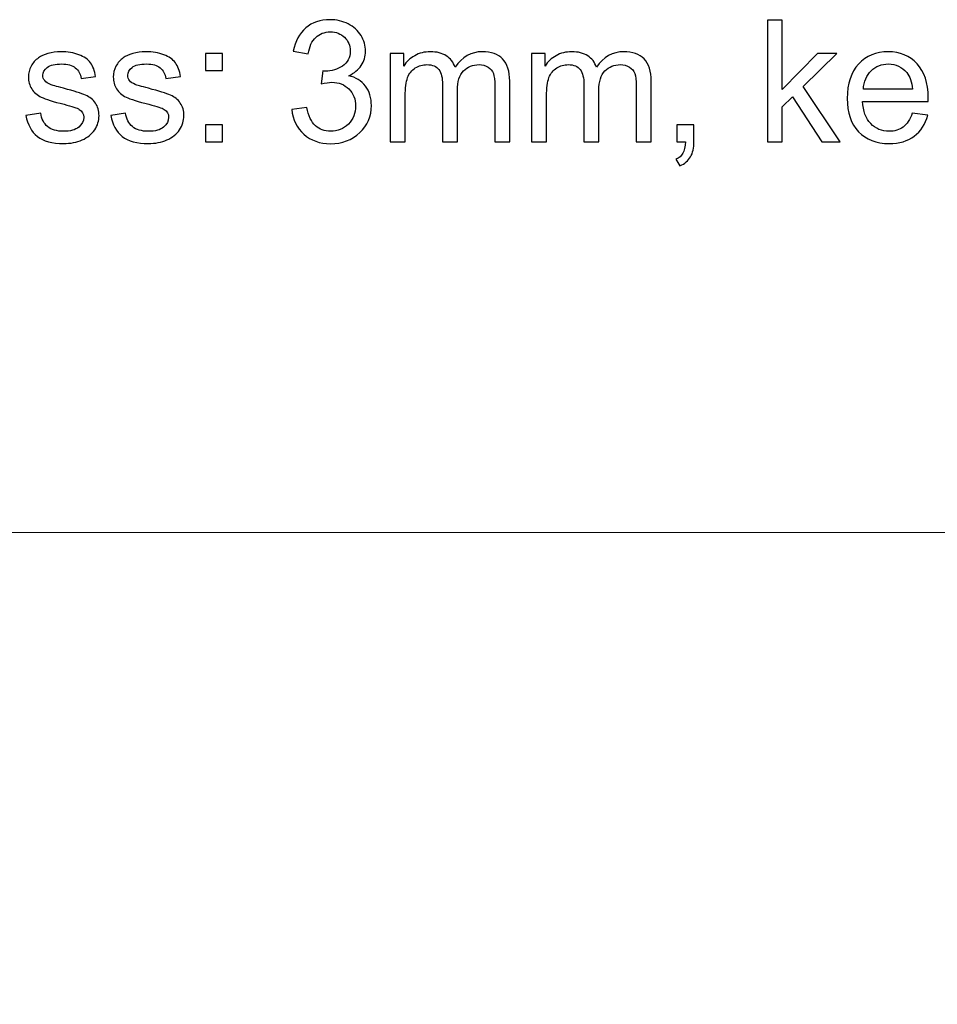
# Model space of a CAD drawing. Header units: millimetres. Extents: x -642 to 704, y -539 to 529.
# Tile 15 of 42: x -610 to -579, y 201 to 234. Entities that reach past the tile are written whole.
import ezdxf

# ---------------------------------------------------------------- set-up
doc = ezdxf.new("R2010")
doc.units = ezdxf.units.MM
doc.header["$MEASUREMENT"] = 0
doc.layers.add('Layer 1', color=7, linetype='Continuous')

msp = doc.modelspace()

# ---------------------------------------------------------------- linework, layer by layer
at = {"layer": 'Layer 1'}
for points, knots in [([(-600.6443, 231.1638), (-600.6443, 231.1638), (-600.1476, 231.2316), (-600.1476, 231.2316), (-600.1476, 231.2316), (-600.0902, 230.9493), (-599.9943, 230.7462), (-599.8579, 230.622), (-599.8579, 230.622), (-599.7215, 230.4978), (-599.554, 230.4357), (-599.3555, 230.4357), (-599.3555, 230.4357), (-599.1203, 230.4357), (-598.9219, 230.5166), (-598.7619, 230.6784), (-598.7619, 230.6784), (-598.602, 230.8402), (-598.522, 231.0406), (-598.522, 231.2795), (-598.522, 231.2795), (-598.522, 231.5072), (-598.5964, 231.6954), (-598.7459, 231.844), (-598.7459, 231.844), (-598.8946, 231.9917), (-599.0837, 232.066), (-599.3141, 232.066), (-599.3141, 232.066), (-599.4082, 232.066), (-599.5249, 232.0472), (-599.665, 232.0105), (-599.665, 232.0105), (-599.665, 232.0105), (-599.6095, 232.4451), (-599.6095, 232.4451), (-599.6095, 232.4451), (-599.5766, 232.4414), (-599.5493, 232.4395), (-599.5296, 232.4395), (-599.5296, 232.4395), (-599.317, 232.4395), (-599.1269, 232.495), (-598.9567, 232.605), (-598.9567, 232.605), (-598.7873, 232.7151), (-598.7027, 232.8844), (-598.7027, 233.113), (-598.7027, 233.113), (-598.7027, 233.2946), (-598.7647, 233.4451), (-598.888, 233.5646), (-598.888, 233.5646), (-599.0112, 233.6841), (-599.1702, 233.7433), (-599.3649, 233.7433), (-599.3649, 233.7433), (-599.5587, 233.7433), (-599.7196, 233.6822), (-599.8485, 233.5599), (-599.8485, 233.5599), (-599.9774, 233.4376), (-600.0601, 233.2541), (-600.0968, 233.0096), (-600.0968, 233.0096), (-600.0968, 233.0096), (-600.5935, 233.0999), (-600.5935, 233.0999), (-600.5935, 233.0999), (-600.5324, 233.4329), (-600.395, 233.6916), (-600.1796, 233.875), (-600.1796, 233.875), (-599.9651, 234.0585), (-599.697, 234.1497), (-599.3772, 234.1497), (-599.3772, 234.1497), (-599.157, 234.1497), (-598.9538, 234.1027), (-598.7685, 234.0077), (-598.7685, 234.0077), (-598.5822, 233.9136), (-598.4402, 233.7847), (-598.3424, 233.622), (-598.3424, 233.622), (-598.2436, 233.4583), (-598.1947, 233.2852), (-598.1947, 233.1017), (-598.1947, 233.1017), (-598.1947, 232.9277), (-598.2417, 232.7697), (-598.3348, 232.6267), (-598.3348, 232.6267), (-598.4289, 232.4837), (-598.5681, 232.3699), (-598.7516, 232.2852), (-598.7516, 232.2852), (-598.5126, 232.2306), (-598.3273, 232.1159), (-598.1947, 231.9418), (-598.1947, 231.9418), (-598.063, 231.7687), (-597.9971, 231.5505), (-597.9971, 231.2899), (-597.9971, 231.2899), (-597.9971, 230.9371), (-598.126, 230.637), (-598.3828, 230.3915), (-598.3828, 230.3915), (-598.6406, 230.146), (-598.9661, 230.0237), (-599.3593, 230.0237), (-599.3593, 230.0237), (-599.7139, 230.0237), (-600.0084, 230.13), (-600.2426, 230.3416), (-600.2426, 230.3416), (-600.4778, 230.5533), (-600.6114, 230.8271), (-600.6443, 231.1638)], [0, 0, 0, 0, 0.0322581, 0.0322581, 0.0322581, 0.0322581, 0.0645161, 0.0645161, 0.0645161, 0.0645161, 0.0967742, 0.0967742, 0.0967742, 0.0967742, 0.1290323, 0.1290323, 0.1290323, 0.1290323, 0.1612903, 0.1612903, 0.1612903, 0.1612903, 0.1935484, 0.1935484, 0.1935484, 0.1935484, 0.2258065, 0.2258065, 0.2258065, 0.2258065, 0.2580645, 0.2580645, 0.2580645, 0.2580645, 0.2903226, 0.2903226, 0.2903226, 0.2903226, 0.3225806, 0.3225806, 0.3225806, 0.3225806, 0.3548387, 0.3548387, 0.3548387, 0.3548387, 0.3870968, 0.3870968, 0.3870968, 0.3870968, 0.4193548, 0.4193548, 0.4193548, 0.4193548, 0.4516129, 0.4516129, 0.4516129, 0.4516129, 0.483871, 0.483871, 0.483871, 0.483871, 0.516129, 0.516129, 0.516129, 0.516129, 0.5483871, 0.5483871, 0.5483871, 0.5483871, 0.5806452, 0.5806452, 0.5806452, 0.5806452, 0.6129032, 0.6129032, 0.6129032, 0.6129032, 0.6451613, 0.6451613, 0.6451613, 0.6451613, 0.6774194, 0.6774194, 0.6774194, 0.6774194, 0.7096774, 0.7096774, 0.7096774, 0.7096774, 0.7419355, 0.7419355, 0.7419355, 0.7419355, 0.7741935, 0.7741935, 0.7741935, 0.7741935, 0.8064516, 0.8064516, 0.8064516, 0.8064516, 0.8387097, 0.8387097, 0.8387097, 0.8387097, 0.8709677, 0.8709677, 0.8709677, 0.8709677, 0.9032258, 0.9032258, 0.9032258, 0.9032258, 0.9354839, 0.9354839, 0.9354839, 0.9354839, 1, 1, 1, 1]), ([(-584.8278, 230.0914), (-584.8278, 230.0914), (-584.8278, 234.1328), (-584.8278, 234.1328), (-584.8278, 234.1328), (-584.8278, 234.1328), (-584.3311, 234.1328), (-584.3311, 234.1328), (-584.3311, 234.1328), (-584.3311, 234.1328), (-584.3311, 231.8308), (-584.3311, 231.8308), (-584.3311, 231.8308), (-584.3311, 231.8308), (-583.157, 233.0208), (-583.157, 233.0208), (-583.157, 233.0208), (-583.157, 233.0208), (-582.5155, 233.0208), (-582.5155, 233.0208), (-582.5155, 233.0208), (-582.5155, 233.0208), (-583.6331, 231.9324), (-583.6331, 231.9324), (-583.6331, 231.9324), (-583.6331, 231.9324), (-582.4026, 230.0914), (-582.4026, 230.0914), (-582.4026, 230.0914), (-582.4026, 230.0914), (-583.0141, 230.0914), (-583.0141, 230.0914), (-583.0141, 230.0914), (-583.0141, 230.0914), (-583.9868, 231.5881), (-583.9868, 231.5881), (-583.9868, 231.5881), (-583.9868, 231.5881), (-584.3311, 231.2532), (-584.3311, 231.2532), (-584.3311, 231.2532), (-584.3311, 231.2532), (-584.3311, 230.0914), (-584.3311, 230.0914), (-584.3311, 230.0914), (-584.3311, 230.0914), (-584.8278, 230.0914), (-584.8278, 230.0914)], [0, 0, 0, 0, 0.0769231, 0.0769231, 0.0769231, 0.0769231, 0.1538462, 0.1538462, 0.1538462, 0.1538462, 0.2307692, 0.2307692, 0.2307692, 0.2307692, 0.3076923, 0.3076923, 0.3076923, 0.3076923, 0.3846154, 0.3846154, 0.3846154, 0.3846154, 0.4615385, 0.4615385, 0.4615385, 0.4615385, 0.5384615, 0.5384615, 0.5384615, 0.5384615, 0.6153846, 0.6153846, 0.6153846, 0.6153846, 0.6923077, 0.6923077, 0.6923077, 0.6923077, 0.7692308, 0.7692308, 0.7692308, 0.7692308, 0.8461538, 0.8461538, 0.8461538, 0.8461538, 1, 1, 1, 1]), ([(-609.4872, 230.9663), (-609.4872, 230.9663), (-608.9962, 231.0453), (-608.9962, 231.0453), (-608.9962, 231.0453), (-608.9689, 230.8487), (-608.8917, 230.6982), (-608.7657, 230.5928), (-608.7657, 230.5928), (-608.6396, 230.4884), (-608.4628, 230.4357), (-608.237, 230.4357), (-608.237, 230.4357), (-608.0084, 230.4357), (-607.8391, 230.4818), (-607.7281, 230.5749), (-607.7281, 230.5749), (-607.618, 230.6671), (-607.5625, 230.7763), (-607.5625, 230.9014), (-607.5625, 230.9014), (-607.5625, 231.0133), (-607.6123, 231.1017), (-607.7111, 231.1657), (-607.7111, 231.1657), (-607.7807, 231.2099), (-607.9501, 231.2654), (-608.2191, 231.3341), (-608.2191, 231.3341), (-608.5822, 231.4254), (-608.8334, 231.5044), (-608.9745, 231.5712), (-608.9745, 231.5712), (-609.1147, 231.6389), (-609.221, 231.7311), (-609.2934, 231.8496), (-609.2934, 231.8496), (-609.3659, 231.9672), (-609.4026, 232.098), (-609.4026, 232.241), (-609.4026, 232.241), (-609.4026, 232.3717), (-609.3725, 232.4922), (-609.3132, 232.6032), (-609.3132, 232.6032), (-609.253, 232.7142), (-609.1721, 232.8064), (-609.0695, 232.8797), (-609.0695, 232.8797), (-608.9924, 232.9362), (-608.887, 232.9842), (-608.7544, 233.0237), (-608.7544, 233.0237), (-608.6208, 233.0632), (-608.4788, 233.0829), (-608.3264, 233.0829), (-608.3264, 233.0829), (-608.0968, 233.0829), (-607.8955, 233.05), (-607.7224, 232.9832), (-607.7224, 232.9832), (-607.5484, 232.9174), (-607.4204, 232.8271), (-607.3376, 232.7142), (-607.3376, 232.7142), (-607.2558, 232.6003), (-607.1984, 232.4489), (-607.1674, 232.2588), (-607.1674, 232.2588), (-607.1674, 232.2588), (-607.6528, 232.1911), (-607.6528, 232.1911), (-607.6528, 232.1911), (-607.6744, 232.3435), (-607.7384, 232.463), (-607.8438, 232.5486), (-607.8438, 232.5486), (-607.9491, 232.6342), (-608.0978, 232.6765), (-608.2906, 232.6765), (-608.2906, 232.6765), (-608.5173, 232.6765), (-608.6801, 232.6389), (-608.777, 232.5636), (-608.777, 232.5636), (-608.8739, 232.4884), (-608.9228, 232.4), (-608.9228, 232.2993), (-608.9228, 232.2993), (-608.9228, 232.2353), (-608.903, 232.177), (-608.8626, 232.1253), (-608.8626, 232.1253), (-608.8221, 232.0726), (-608.7591, 232.0284), (-608.6725, 231.9936), (-608.6725, 231.9936), (-608.6227, 231.9747), (-608.4778, 231.9324), (-608.2351, 231.8666), (-608.2351, 231.8666), (-607.8852, 231.7734), (-607.6406, 231.6963), (-607.5013, 231.637), (-607.5013, 231.637), (-607.3621, 231.5778), (-607.253, 231.4903), (-607.174, 231.3774), (-607.174, 231.3774), (-607.094, 231.2636), (-607.0545, 231.1224), (-607.0545, 230.9531), (-607.0545, 230.9531), (-607.0545, 230.7885), (-607.1025, 230.6333), (-607.1994, 230.4874), (-607.1994, 230.4874), (-607.2963, 230.3416), (-607.4355, 230.2287), (-607.617, 230.1488), (-607.617, 230.1488), (-607.7995, 230.0688), (-608.0056, 230.0293), (-608.2351, 230.0293), (-608.2351, 230.0293), (-608.6152, 230.0293), (-608.9059, 230.1083), (-609.1053, 230.2654), (-609.1053, 230.2654), (-609.3047, 230.4235), (-609.4317, 230.6568), (-609.4872, 230.9663)], [0, 0, 0, 0, 0.0294118, 0.0294118, 0.0294118, 0.0294118, 0.0588235, 0.0588235, 0.0588235, 0.0588235, 0.0882353, 0.0882353, 0.0882353, 0.0882353, 0.1176471, 0.1176471, 0.1176471, 0.1176471, 0.1470588, 0.1470588, 0.1470588, 0.1470588, 0.1764706, 0.1764706, 0.1764706, 0.1764706, 0.2058824, 0.2058824, 0.2058824, 0.2058824, 0.2352941, 0.2352941, 0.2352941, 0.2352941, 0.2647059, 0.2647059, 0.2647059, 0.2647059, 0.2941176, 0.2941176, 0.2941176, 0.2941176, 0.3235294, 0.3235294, 0.3235294, 0.3235294, 0.3529412, 0.3529412, 0.3529412, 0.3529412, 0.3823529, 0.3823529, 0.3823529, 0.3823529, 0.4117647, 0.4117647, 0.4117647, 0.4117647, 0.4411765, 0.4411765, 0.4411765, 0.4411765, 0.4705882, 0.4705882, 0.4705882, 0.4705882, 0.5, 0.5, 0.5, 0.5, 0.5294118, 0.5294118, 0.5294118, 0.5294118, 0.5588235, 0.5588235, 0.5588235, 0.5588235, 0.5882353, 0.5882353, 0.5882353, 0.5882353, 0.6176471, 0.6176471, 0.6176471, 0.6176471, 0.6470588, 0.6470588, 0.6470588, 0.6470588, 0.6764706, 0.6764706, 0.6764706, 0.6764706, 0.7058824, 0.7058824, 0.7058824, 0.7058824, 0.7352941, 0.7352941, 0.7352941, 0.7352941, 0.7647059, 0.7647059, 0.7647059, 0.7647059, 0.7941176, 0.7941176, 0.7941176, 0.7941176, 0.8235294, 0.8235294, 0.8235294, 0.8235294, 0.8529412, 0.8529412, 0.8529412, 0.8529412, 0.8823529, 0.8823529, 0.8823529, 0.8823529, 0.9117647, 0.9117647, 0.9117647, 0.9117647, 0.9411765, 0.9411765, 0.9411765, 0.9411765, 1, 1, 1, 1]), ([(-606.665, 230.9663), (-606.665, 230.9663), (-606.174, 231.0453), (-606.174, 231.0453), (-606.174, 231.0453), (-606.1467, 230.8487), (-606.0695, 230.6982), (-605.9435, 230.5928), (-605.9435, 230.5928), (-605.8174, 230.4884), (-605.6406, 230.4357), (-605.4148, 230.4357), (-605.4148, 230.4357), (-605.1862, 230.4357), (-605.0169, 230.4818), (-604.9059, 230.5749), (-604.9059, 230.5749), (-604.7958, 230.6671), (-604.7403, 230.7763), (-604.7403, 230.9014), (-604.7403, 230.9014), (-604.7403, 231.0133), (-604.7901, 231.1017), (-604.8889, 231.1657), (-604.8889, 231.1657), (-604.9585, 231.2099), (-605.1279, 231.2654), (-605.3969, 231.3341), (-605.3969, 231.3341), (-605.76, 231.4254), (-606.0112, 231.5044), (-606.1523, 231.5712), (-606.1523, 231.5712), (-606.2925, 231.6389), (-606.3988, 231.7311), (-606.4712, 231.8496), (-606.4712, 231.8496), (-606.5437, 231.9672), (-606.5804, 232.098), (-606.5804, 232.241), (-606.5804, 232.241), (-606.5804, 232.3717), (-606.5503, 232.4922), (-606.491, 232.6032), (-606.491, 232.6032), (-606.4308, 232.7142), (-606.3499, 232.8064), (-606.2473, 232.8797), (-606.2473, 232.8797), (-606.1702, 232.9362), (-606.0648, 232.9842), (-605.9322, 233.0237), (-605.9322, 233.0237), (-605.7986, 233.0632), (-605.6566, 233.0829), (-605.5042, 233.0829), (-605.5042, 233.0829), (-605.2746, 233.0829), (-605.0733, 233.05), (-604.9002, 232.9832), (-604.9002, 232.9832), (-604.7262, 232.9174), (-604.5982, 232.8271), (-604.5154, 232.7142), (-604.5154, 232.7142), (-604.4336, 232.6003), (-604.3762, 232.4489), (-604.3452, 232.2588), (-604.3452, 232.2588), (-604.3452, 232.2588), (-604.8306, 232.1911), (-604.8306, 232.1911), (-604.8306, 232.1911), (-604.8522, 232.3435), (-604.9162, 232.463), (-605.0216, 232.5486), (-605.0216, 232.5486), (-605.1269, 232.6342), (-605.2756, 232.6765), (-605.4684, 232.6765), (-605.4684, 232.6765), (-605.6951, 232.6765), (-605.8579, 232.6389), (-605.9548, 232.5636), (-605.9548, 232.5636), (-606.0517, 232.4884), (-606.1006, 232.4), (-606.1006, 232.2993), (-606.1006, 232.2993), (-606.1006, 232.2353), (-606.0808, 232.177), (-606.0404, 232.1253), (-606.0404, 232.1253), (-605.9999, 232.0726), (-605.9369, 232.0284), (-605.8503, 231.9936), (-605.8503, 231.9936), (-605.8005, 231.9747), (-605.6556, 231.9324), (-605.4129, 231.8666), (-605.4129, 231.8666), (-605.063, 231.7734), (-604.8184, 231.6963), (-604.6791, 231.637), (-604.6791, 231.637), (-604.5399, 231.5778), (-604.4308, 231.4903), (-604.3518, 231.3774), (-604.3518, 231.3774), (-604.2718, 231.2636), (-604.2323, 231.1224), (-604.2323, 230.9531), (-604.2323, 230.9531), (-604.2323, 230.7885), (-604.2803, 230.6333), (-604.3772, 230.4874), (-604.3772, 230.4874), (-604.4741, 230.3416), (-604.6133, 230.2287), (-604.7948, 230.1488), (-604.7948, 230.1488), (-604.9773, 230.0688), (-605.1834, 230.0293), (-605.4129, 230.0293), (-605.4129, 230.0293), (-605.793, 230.0293), (-606.0837, 230.1083), (-606.2831, 230.2654), (-606.2831, 230.2654), (-606.4825, 230.4235), (-606.6095, 230.6568), (-606.665, 230.9663)], [0, 0, 0, 0, 0.0294118, 0.0294118, 0.0294118, 0.0294118, 0.0588235, 0.0588235, 0.0588235, 0.0588235, 0.0882353, 0.0882353, 0.0882353, 0.0882353, 0.1176471, 0.1176471, 0.1176471, 0.1176471, 0.1470588, 0.1470588, 0.1470588, 0.1470588, 0.1764706, 0.1764706, 0.1764706, 0.1764706, 0.2058824, 0.2058824, 0.2058824, 0.2058824, 0.2352941, 0.2352941, 0.2352941, 0.2352941, 0.2647059, 0.2647059, 0.2647059, 0.2647059, 0.2941176, 0.2941176, 0.2941176, 0.2941176, 0.3235294, 0.3235294, 0.3235294, 0.3235294, 0.3529412, 0.3529412, 0.3529412, 0.3529412, 0.3823529, 0.3823529, 0.3823529, 0.3823529, 0.4117647, 0.4117647, 0.4117647, 0.4117647, 0.4411765, 0.4411765, 0.4411765, 0.4411765, 0.4705882, 0.4705882, 0.4705882, 0.4705882, 0.5, 0.5, 0.5, 0.5, 0.5294118, 0.5294118, 0.5294118, 0.5294118, 0.5588235, 0.5588235, 0.5588235, 0.5588235, 0.5882353, 0.5882353, 0.5882353, 0.5882353, 0.6176471, 0.6176471, 0.6176471, 0.6176471, 0.6470588, 0.6470588, 0.6470588, 0.6470588, 0.6764706, 0.6764706, 0.6764706, 0.6764706, 0.7058824, 0.7058824, 0.7058824, 0.7058824, 0.7352941, 0.7352941, 0.7352941, 0.7352941, 0.7647059, 0.7647059, 0.7647059, 0.7647059, 0.7941176, 0.7941176, 0.7941176, 0.7941176, 0.8235294, 0.8235294, 0.8235294, 0.8235294, 0.8529412, 0.8529412, 0.8529412, 0.8529412, 0.8823529, 0.8823529, 0.8823529, 0.8823529, 0.9117647, 0.9117647, 0.9117647, 0.9117647, 0.9411765, 0.9411765, 0.9411765, 0.9411765, 1, 1, 1, 1]), ([(-603.5098, 232.4564), (-603.5098, 232.4564), (-603.5098, 233.0208), (-603.5098, 233.0208), (-603.5098, 233.0208), (-603.5098, 233.0208), (-602.9454, 233.0208), (-602.9454, 233.0208), (-602.9454, 233.0208), (-602.9454, 233.0208), (-602.9454, 232.4564), (-602.9454, 232.4564), (-602.9454, 232.4564), (-602.9454, 232.4564), (-603.5098, 232.4564), (-603.5098, 232.4564)], [0, 0, 0, 0, 0.2, 0.2, 0.2, 0.2, 0.4, 0.4, 0.4, 0.4, 0.6, 0.6, 0.6, 0.6, 1, 1, 1, 1]), ([(-597.3697, 230.0914), (-597.3697, 230.0914), (-597.3697, 233.0208), (-597.3697, 233.0208), (-597.3697, 233.0208), (-597.3697, 233.0208), (-596.9238, 233.0208), (-596.9238, 233.0208), (-596.9238, 233.0208), (-596.9238, 233.0208), (-596.9238, 232.6069), (-596.9238, 232.6069), (-596.9238, 232.6069), (-596.8325, 232.7499), (-596.7102, 232.8656), (-596.5578, 232.9522), (-596.5578, 232.9522), (-596.4054, 233.0397), (-596.2323, 233.0829), (-596.0376, 233.0829), (-596.0376, 233.0829), (-595.8212, 233.0829), (-595.6434, 233.0378), (-595.5051, 232.9484), (-595.5051, 232.9484), (-595.3668, 232.8581), (-595.269, 232.733), (-595.2126, 232.5712), (-595.2126, 232.5712), (-594.9793, 232.9127), (-594.6773, 233.0829), (-594.3048, 233.0829), (-594.3048, 233.0829), (-594.0131, 233.0829), (-593.7883, 233.003), (-593.6321, 232.8421), (-593.6321, 232.8421), (-593.475, 232.6812), (-593.396, 232.4338), (-593.396, 232.0999), (-593.396, 232.0999), (-593.396, 232.0999), (-593.396, 230.0914), (-593.396, 230.0914), (-593.396, 230.0914), (-593.396, 230.0914), (-593.8927, 230.0914), (-593.8927, 230.0914), (-593.8927, 230.0914), (-593.8927, 230.0914), (-593.8927, 231.9352), (-593.8927, 231.9352), (-593.8927, 231.9352), (-593.8927, 232.1328), (-593.9097, 232.2758), (-593.9416, 232.3633), (-593.9416, 232.3633), (-593.9736, 232.4508), (-594.0319, 232.5204), (-594.1176, 232.574), (-594.1176, 232.574), (-594.2022, 232.6276), (-594.3019, 232.654), (-594.4158, 232.654), (-594.4158, 232.654), (-594.6227, 232.654), (-594.7939, 232.5853), (-594.9303, 232.4489), (-594.9303, 232.4489), (-595.0668, 232.3115), (-595.1345, 232.0923), (-595.1345, 231.7913), (-595.1345, 231.7913), (-595.1345, 231.7913), (-595.1345, 230.0914), (-595.1345, 230.0914), (-595.1345, 230.0914), (-595.1345, 230.0914), (-595.6312, 230.0914), (-595.6312, 230.0914), (-595.6312, 230.0914), (-595.6312, 230.0914), (-595.6312, 231.9926), (-595.6312, 231.9926), (-595.6312, 231.9926), (-595.6312, 232.2128), (-595.6716, 232.3783), (-595.7525, 232.4884), (-595.7525, 232.4884), (-595.8335, 232.5985), (-595.9661, 232.654), (-596.1495, 232.654), (-596.1495, 232.654), (-596.2888, 232.654), (-596.4176, 232.6173), (-596.5362, 232.5439), (-596.5362, 232.5439), (-596.6547, 232.4705), (-596.7403, 232.3633), (-596.7939, 232.2212), (-596.7939, 232.2212), (-596.8466, 232.0801), (-596.873, 231.876), (-596.873, 231.6097), (-596.873, 231.6097), (-596.873, 231.6097), (-596.873, 230.0914), (-596.873, 230.0914), (-596.873, 230.0914), (-596.873, 230.0914), (-597.3697, 230.0914), (-597.3697, 230.0914)], [0, 0, 0, 0, 0.0344828, 0.0344828, 0.0344828, 0.0344828, 0.0689655, 0.0689655, 0.0689655, 0.0689655, 0.1034483, 0.1034483, 0.1034483, 0.1034483, 0.137931, 0.137931, 0.137931, 0.137931, 0.1724138, 0.1724138, 0.1724138, 0.1724138, 0.2068966, 0.2068966, 0.2068966, 0.2068966, 0.2413793, 0.2413793, 0.2413793, 0.2413793, 0.2758621, 0.2758621, 0.2758621, 0.2758621, 0.3103448, 0.3103448, 0.3103448, 0.3103448, 0.3448276, 0.3448276, 0.3448276, 0.3448276, 0.3793103, 0.3793103, 0.3793103, 0.3793103, 0.4137931, 0.4137931, 0.4137931, 0.4137931, 0.4482759, 0.4482759, 0.4482759, 0.4482759, 0.4827586, 0.4827586, 0.4827586, 0.4827586, 0.5172414, 0.5172414, 0.5172414, 0.5172414, 0.5517241, 0.5517241, 0.5517241, 0.5517241, 0.5862069, 0.5862069, 0.5862069, 0.5862069, 0.6206897, 0.6206897, 0.6206897, 0.6206897, 0.6551724, 0.6551724, 0.6551724, 0.6551724, 0.6896552, 0.6896552, 0.6896552, 0.6896552, 0.7241379, 0.7241379, 0.7241379, 0.7241379, 0.7586207, 0.7586207, 0.7586207, 0.7586207, 0.7931034, 0.7931034, 0.7931034, 0.7931034, 0.8275862, 0.8275862, 0.8275862, 0.8275862, 0.862069, 0.862069, 0.862069, 0.862069, 0.8965517, 0.8965517, 0.8965517, 0.8965517, 0.9310345, 0.9310345, 0.9310345, 0.9310345, 1, 1, 1, 1]), ([(-592.6679, 230.0914), (-592.6679, 230.0914), (-592.6679, 233.0208), (-592.6679, 233.0208), (-592.6679, 233.0208), (-592.6679, 233.0208), (-592.222, 233.0208), (-592.222, 233.0208), (-592.222, 233.0208), (-592.222, 233.0208), (-592.222, 232.6069), (-592.222, 232.6069), (-592.222, 232.6069), (-592.1307, 232.7499), (-592.0084, 232.8656), (-591.856, 232.9522), (-591.856, 232.9522), (-591.7036, 233.0397), (-591.5305, 233.0829), (-591.3358, 233.0829), (-591.3358, 233.0829), (-591.1194, 233.0829), (-590.9416, 233.0378), (-590.8033, 232.9484), (-590.8033, 232.9484), (-590.665, 232.8581), (-590.5672, 232.733), (-590.5108, 232.5712), (-590.5108, 232.5712), (-590.2775, 232.9127), (-589.9755, 233.0829), (-589.603, 233.0829), (-589.603, 233.0829), (-589.3113, 233.0829), (-589.0865, 233.003), (-588.9303, 232.8421), (-588.9303, 232.8421), (-588.7732, 232.6812), (-588.6942, 232.4338), (-588.6942, 232.0999), (-588.6942, 232.0999), (-588.6942, 232.0999), (-588.6942, 230.0914), (-588.6942, 230.0914), (-588.6942, 230.0914), (-588.6942, 230.0914), (-589.1909, 230.0914), (-589.1909, 230.0914), (-589.1909, 230.0914), (-589.1909, 230.0914), (-589.1909, 231.9352), (-589.1909, 231.9352), (-589.1909, 231.9352), (-589.1909, 232.1328), (-589.2079, 232.2758), (-589.2398, 232.3633), (-589.2398, 232.3633), (-589.2718, 232.4508), (-589.3301, 232.5204), (-589.4158, 232.574), (-589.4158, 232.574), (-589.5004, 232.6276), (-589.6001, 232.654), (-589.714, 232.654), (-589.714, 232.654), (-589.9209, 232.654), (-590.0921, 232.5853), (-590.2285, 232.4489), (-590.2285, 232.4489), (-590.365, 232.3115), (-590.4327, 232.0923), (-590.4327, 231.7913), (-590.4327, 231.7913), (-590.4327, 231.7913), (-590.4327, 230.0914), (-590.4327, 230.0914), (-590.4327, 230.0914), (-590.4327, 230.0914), (-590.9294, 230.0914), (-590.9294, 230.0914), (-590.9294, 230.0914), (-590.9294, 230.0914), (-590.9294, 231.9926), (-590.9294, 231.9926), (-590.9294, 231.9926), (-590.9294, 232.2128), (-590.9698, 232.3783), (-591.0507, 232.4884), (-591.0507, 232.4884), (-591.1317, 232.5985), (-591.2643, 232.654), (-591.4477, 232.654), (-591.4477, 232.654), (-591.587, 232.654), (-591.7158, 232.6173), (-591.8344, 232.5439), (-591.8344, 232.5439), (-591.9529, 232.4705), (-592.0385, 232.3633), (-592.0921, 232.2212), (-592.0921, 232.2212), (-592.1448, 232.0801), (-592.1712, 231.876), (-592.1712, 231.6097), (-592.1712, 231.6097), (-592.1712, 231.6097), (-592.1712, 230.0914), (-592.1712, 230.0914), (-592.1712, 230.0914), (-592.1712, 230.0914), (-592.6679, 230.0914), (-592.6679, 230.0914)], [0, 0, 0, 0, 0.0344828, 0.0344828, 0.0344828, 0.0344828, 0.0689655, 0.0689655, 0.0689655, 0.0689655, 0.1034483, 0.1034483, 0.1034483, 0.1034483, 0.137931, 0.137931, 0.137931, 0.137931, 0.1724138, 0.1724138, 0.1724138, 0.1724138, 0.2068966, 0.2068966, 0.2068966, 0.2068966, 0.2413793, 0.2413793, 0.2413793, 0.2413793, 0.2758621, 0.2758621, 0.2758621, 0.2758621, 0.3103448, 0.3103448, 0.3103448, 0.3103448, 0.3448276, 0.3448276, 0.3448276, 0.3448276, 0.3793103, 0.3793103, 0.3793103, 0.3793103, 0.4137931, 0.4137931, 0.4137931, 0.4137931, 0.4482759, 0.4482759, 0.4482759, 0.4482759, 0.4827586, 0.4827586, 0.4827586, 0.4827586, 0.5172414, 0.5172414, 0.5172414, 0.5172414, 0.5517241, 0.5517241, 0.5517241, 0.5517241, 0.5862069, 0.5862069, 0.5862069, 0.5862069, 0.6206897, 0.6206897, 0.6206897, 0.6206897, 0.6551724, 0.6551724, 0.6551724, 0.6551724, 0.6896552, 0.6896552, 0.6896552, 0.6896552, 0.7241379, 0.7241379, 0.7241379, 0.7241379, 0.7586207, 0.7586207, 0.7586207, 0.7586207, 0.7931034, 0.7931034, 0.7931034, 0.7931034, 0.8275862, 0.8275862, 0.8275862, 0.8275862, 0.862069, 0.862069, 0.862069, 0.862069, 0.8965517, 0.8965517, 0.8965517, 0.8965517, 0.9310345, 0.9310345, 0.9310345, 0.9310345, 1, 1, 1, 1]), ([(-580.0094, 231.0397), (-580.0094, 231.0397), (-579.4957, 230.9719), (-579.4957, 230.9719), (-579.4957, 230.9719), (-579.5757, 230.6737), (-579.7253, 230.4414), (-579.9435, 230.2767), (-579.9435, 230.2767), (-580.1618, 230.1121), (-580.4402, 230.0293), (-580.7798, 230.0293), (-580.7798, 230.0293), (-581.2069, 230.0293), (-581.5456, 230.161), (-581.7958, 230.4244), (-581.7958, 230.4244), (-582.046, 230.6869), (-582.1712, 231.0566), (-582.1712, 231.5317), (-582.1712, 231.5317), (-582.1712, 232.0227), (-582.0451, 232.4047), (-581.792, 232.6756), (-581.792, 232.6756), (-581.539, 232.9475), (-581.2107, 233.0829), (-580.8071, 233.0829), (-580.8071, 233.0829), (-580.4167, 233.0829), (-580.0978, 232.9503), (-579.8504, 232.6841), (-579.8504, 232.6841), (-579.603, 232.4178), (-579.4788, 232.0434), (-579.4788, 231.5608), (-579.4788, 231.5608), (-579.4788, 231.5317), (-579.4797, 231.4874), (-579.4816, 231.4291), (-579.4816, 231.4291), (-579.4816, 231.4291), (-581.6632, 231.4291), (-581.6632, 231.4291), (-581.6632, 231.4291), (-581.6443, 231.1083), (-581.554, 230.8619), (-581.3903, 230.6916), (-581.3903, 230.6916), (-581.2276, 230.5213), (-581.0235, 230.4357), (-580.7798, 230.4357), (-580.7798, 230.4357), (-580.5983, 230.4357), (-580.443, 230.4837), (-580.3151, 230.5796), (-580.3151, 230.5796), (-580.1862, 230.6756), (-580.0846, 230.8289), (-580.0094, 231.0397)], [0, 0, 0, 0, 0.0625, 0.0625, 0.0625, 0.0625, 0.125, 0.125, 0.125, 0.125, 0.1875, 0.1875, 0.1875, 0.1875, 0.25, 0.25, 0.25, 0.25, 0.3125, 0.3125, 0.3125, 0.3125, 0.375, 0.375, 0.375, 0.375, 0.4375, 0.4375, 0.4375, 0.4375, 0.5, 0.5, 0.5, 0.5, 0.5625, 0.5625, 0.5625, 0.5625, 0.625, 0.625, 0.625, 0.625, 0.6875, 0.6875, 0.6875, 0.6875, 0.75, 0.75, 0.75, 0.75, 0.8125, 0.8125, 0.8125, 0.8125, 0.875, 0.875, 0.875, 0.875, 1, 1, 1, 1]), ([(-581.6349, 231.8355), (-581.6349, 231.8355), (-580.0037, 231.8355), (-580.0037, 231.8355), (-580.0037, 231.8355), (-580.0253, 232.082), (-580.0884, 232.2664), (-580.1909, 232.3896), (-580.1909, 232.3896), (-580.348, 232.5806), (-580.5531, 232.6765), (-580.8043, 232.6765), (-580.8043, 232.6765), (-581.0319, 232.6765), (-581.2229, 232.6003), (-581.3781, 232.4479), (-581.3781, 232.4479), (-581.5324, 232.2955), (-581.618, 232.0914), (-581.6349, 231.8355)], [0, 0, 0, 0, 0.1666667, 0.1666667, 0.1666667, 0.1666667, 0.3333333, 0.3333333, 0.3333333, 0.3333333, 0.5, 0.5, 0.5, 0.5, 0.6666667, 0.6666667, 0.6666667, 0.6666667, 1, 1, 1, 1]), ([(-603.5098, 230.0914), (-603.5098, 230.0914), (-603.5098, 230.6558), (-603.5098, 230.6558), (-603.5098, 230.6558), (-603.5098, 230.6558), (-602.9454, 230.6558), (-602.9454, 230.6558), (-602.9454, 230.6558), (-602.9454, 230.6558), (-602.9454, 230.0914), (-602.9454, 230.0914), (-602.9454, 230.0914), (-602.9454, 230.0914), (-603.5098, 230.0914), (-603.5098, 230.0914)], [0, 0, 0, 0, 0.2, 0.2, 0.2, 0.2, 0.4, 0.4, 0.4, 0.4, 0.6, 0.6, 0.6, 0.6, 1, 1, 1, 1]), ([(-587.8362, 230.0914), (-587.8362, 230.0914), (-587.8362, 230.6558), (-587.8362, 230.6558), (-587.8362, 230.6558), (-587.8362, 230.6558), (-587.2718, 230.6558), (-587.2718, 230.6558), (-587.2718, 230.6558), (-587.2718, 230.6558), (-587.2718, 230.0914), (-587.2718, 230.0914), (-587.2718, 230.0914), (-587.2718, 229.8835), (-587.3085, 229.7151), (-587.3828, 229.5872), (-587.3828, 229.5872), (-587.4562, 229.4592), (-587.5738, 229.3595), (-587.7346, 229.2899), (-587.7346, 229.2899), (-587.7346, 229.2899), (-587.8701, 229.5044), (-587.8701, 229.5044), (-587.8701, 229.5044), (-587.7648, 229.5505), (-587.6876, 229.6182), (-587.6387, 229.7066), (-587.6387, 229.7066), (-587.5888, 229.796), (-587.5606, 229.9239), (-587.555, 230.0914), (-587.555, 230.0914), (-587.555, 230.0914), (-587.8362, 230.0914), (-587.8362, 230.0914)], [0, 0, 0, 0, 0.1, 0.1, 0.1, 0.1, 0.2, 0.2, 0.2, 0.2, 0.3, 0.3, 0.3, 0.3, 0.4, 0.4, 0.4, 0.4, 0.5, 0.5, 0.5, 0.5, 0.6, 0.6, 0.6, 0.6, 0.7, 0.7, 0.7, 0.7, 0.8, 0.8, 0.8, 0.8, 1, 1, 1, 1])]:
    msp.add_open_spline(points, degree=3, knots=knots, dxfattribs=at)
at = {"layer": 'Layer 1', "color": 1, "lineweight": 9}
msp.add_open_spline([(-540.3535, 218.5913), (-539.818, 219.5193), (-538.8269, 220.0911), (-537.7554, 220.0913), (-537.7554, 220.0913), (-537.7554, 220.0913), (-517.9516, 220.0913), (-517.9516, 220.0913), (-517.9516, 220.0913), (-517.9516, 220.0913), (-517.9516, 200.3413), (-517.9516, 200.3413), (-517.9516, 200.3413), (-517.9516, 200.3413), (-514.9516, 200.3413), (-514.9516, 200.3413), (-514.9516, 200.3413), (-514.9516, 200.3413), (-514.9516, 176.8413), (-514.9516, 176.8413), (-514.9516, 176.8413), (-514.9516, 176.8413), (-517.9516, 176.8413), (-517.9516, 176.8413), (-517.9516, 176.8413), (-517.9516, 176.8413), (-517.9516, 141.3413), (-517.9516, 141.3413), (-517.9516, 141.3413), (-517.9516, 141.3413), (-514.9516, 141.3413), (-514.9516, 141.3413), (-514.9516, 141.3413), (-514.9516, 141.3413), (-514.9516, 117.8413), (-514.9516, 117.8413), (-514.9516, 117.8413), (-514.9516, 117.8413), (-517.9516, 117.8413), (-517.9516, 117.8413), (-517.9516, 117.8413), (-517.9516, 117.8413), (-517.9516, 98.0913), (-517.9516, 98.0913), (-517.9516, 98.0913), (-517.9516, 98.0913), (-529.2016, 98.0913), (-529.2016, 98.0913), (-529.2016, 98.0913), (-530.8584, 98.0908), (-532.2011, 99.4346), (-532.2016, 101.0913), (-532.2016, 101.0913), (-532.2016, 101.0913), (-532.2016, 106.0913), (-532.2016, 106.0913), (-532.2016, 106.0913), (-532.2016, 106.0913), (-560.7016, 106.0913), (-560.7016, 106.0913), (-560.7016, 106.0913), (-560.7016, 106.0913), (-560.7016, 103.0913), (-560.7016, 103.0913), (-560.7016, 103.0913), (-560.7016, 103.0913), (-595.6016, 103.0913), (-595.6016, 103.0913), (-595.6016, 103.0913), (-595.6016, 103.0913), (-595.6016, 106.0913), (-595.6016, 106.0913), (-595.6016, 106.0913), (-595.6016, 106.0913), (-624.1016, 106.0913), (-624.1016, 106.0913), (-624.1016, 106.0913), (-624.1016, 106.0913), (-624.1016, 101.0913), (-624.1016, 101.0913), (-624.1016, 101.0913), (-624.1011, 99.4345), (-625.4449, 98.0918), (-627.1016, 98.0913), (-627.1016, 98.0913), (-627.1016, 98.0913), (-638.3516, 98.0913), (-638.3516, 98.0913), (-638.3516, 98.0913), (-638.3516, 98.0913), (-638.3516, 117.8413), (-638.3516, 117.8413), (-638.3516, 117.8413), (-638.3516, 117.8413), (-641.3516, 117.8413), (-641.3516, 117.8413), (-641.3516, 117.8413), (-641.3516, 117.8413), (-641.3516, 141.3413), (-641.3516, 141.3413), (-641.3516, 141.3413), (-641.3516, 141.3413), (-638.3516, 141.3413), (-638.3516, 141.3413), (-638.3516, 141.3413), (-638.3516, 141.3413), (-638.3516, 176.8413), (-638.3516, 176.8413), (-638.3516, 176.8413), (-638.3516, 176.8413), (-641.3516, 176.8413), (-641.3516, 176.8413), (-641.3516, 176.8413), (-641.3516, 176.8413), (-641.3516, 200.3413), (-641.3516, 200.3413), (-641.3516, 200.3413), (-641.3516, 200.3413), (-638.3516, 200.3413), (-638.3516, 200.3413), (-638.3516, 200.3413), (-638.3516, 200.3413), (-638.3516, 220.0913), (-638.3516, 220.0913), (-638.3516, 220.0913), (-638.3516, 220.0913), (-618.5478, 220.0913), (-618.5478, 220.0913), (-618.5478, 220.0913), (-617.4763, 220.0915), (-616.4856, 219.5191), (-615.9497, 218.5913), (-615.9497, 218.5913), (-615.4134, 217.6629), (-614.4238, 217.0911), (-613.3516, 217.0913), (-613.3516, 217.0913), (-613.3516, 217.0913), (-542.9516, 217.0913), (-542.9516, 217.0913), (-542.9516, 217.0913), (-541.8794, 217.0915), (-540.8894, 217.6626), (-540.3535, 218.5913)], degree=3, knots=[0, 0, 0, 0, 0.027027, 0.027027, 0.027027, 0.027027, 0.0540541, 0.0540541, 0.0540541, 0.0540541, 0.0810811, 0.0810811, 0.0810811, 0.0810811, 0.1081081, 0.1081081, 0.1081081, 0.1081081, 0.1351351, 0.1351351, 0.1351351, 0.1351351, 0.1621622, 0.1621622, 0.1621622, 0.1621622, 0.1891892, 0.1891892, 0.1891892, 0.1891892, 0.2162162, 0.2162162, 0.2162162, 0.2162162, 0.2432432, 0.2432432, 0.2432432, 0.2432432, 0.2702703, 0.2702703, 0.2702703, 0.2702703, 0.2972973, 0.2972973, 0.2972973, 0.2972973, 0.3243243, 0.3243243, 0.3243243, 0.3243243, 0.3513514, 0.3513514, 0.3513514, 0.3513514, 0.3783784, 0.3783784, 0.3783784, 0.3783784, 0.4054054, 0.4054054, 0.4054054, 0.4054054, 0.4324324, 0.4324324, 0.4324324, 0.4324324, 0.4594595, 0.4594595, 0.4594595, 0.4594595, 0.4864865, 0.4864865, 0.4864865, 0.4864865, 0.5135135, 0.5135135, 0.5135135, 0.5135135, 0.5405405, 0.5405405, 0.5405405, 0.5405405, 0.5675676, 0.5675676, 0.5675676, 0.5675676, 0.5945946, 0.5945946, 0.5945946, 0.5945946, 0.6216216, 0.6216216, 0.6216216, 0.6216216, 0.6486486, 0.6486486, 0.6486486, 0.6486486, 0.6756757, 0.6756757, 0.6756757, 0.6756757, 0.7027027, 0.7027027, 0.7027027, 0.7027027, 0.7297297, 0.7297297, 0.7297297, 0.7297297, 0.7567568, 0.7567568, 0.7567568, 0.7567568, 0.7837838, 0.7837838, 0.7837838, 0.7837838, 0.8108108, 0.8108108, 0.8108108, 0.8108108, 0.8378378, 0.8378378, 0.8378378, 0.8378378, 0.8648649, 0.8648649, 0.8648649, 0.8648649, 0.8918919, 0.8918919, 0.8918919, 0.8918919, 0.9189189, 0.9189189, 0.9189189, 0.9189189, 0.9459459, 0.9459459, 0.9459459, 0.9459459, 1, 1, 1, 1], dxfattribs=at)

doc.saveas('drawing.dxf')
